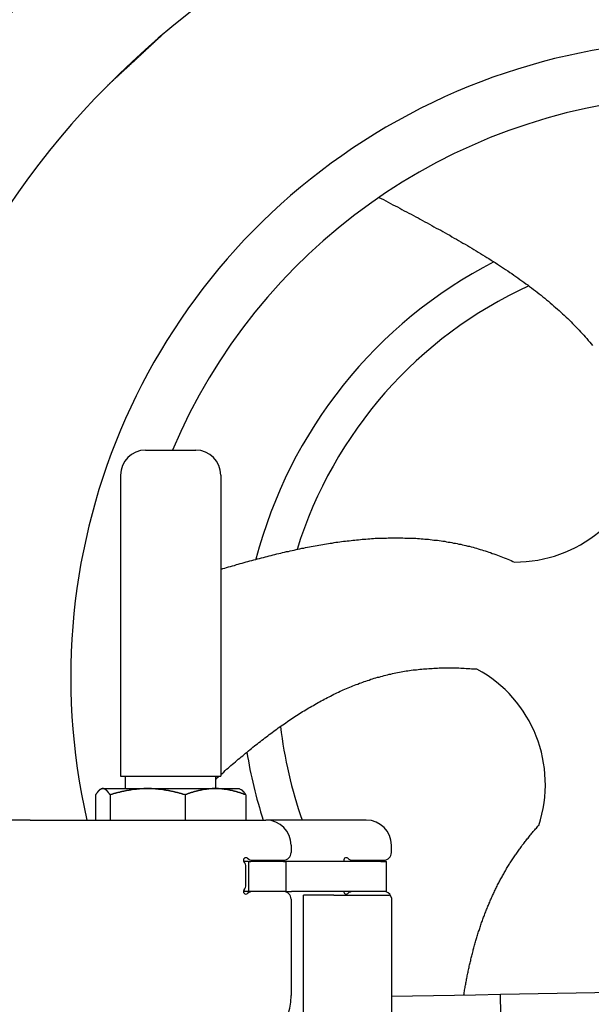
# Model space of a CAD drawing. Extents: x 562 to 7231, y 5767 to 12226.
# Tile 69 of 83: x 4459 to 4687, y 10179 to 10572. Entities that reach past the tile are written whole.
import ezdxf

# ---------------------------------------------------------------- set-up
doc = ezdxf.new("R2010")
doc.units = 0
doc.layers.get('0').update_dxf_attribs({"linetype": 'CONTINUOUS'})
doc.layers.add('CAR', color=10, linetype='CONTINUOUS')

msp = doc.modelspace()

# ---------------------------------------------------------------- linework, layer by layer
for p, q in [((4509.567, 10399.979), (4529.567, 10399.979)), ((4499.567, 10389.979), (4499.567, 10269.979)), ((4539.567, 10389.979), (4539.567, 10269.979)), ((4499.567, 10269.979), (4539.567, 10269.979)), ((4501.567, 10264.979), (4501.567, 10269.979)), ((4537.567, 10264.979), (4537.567, 10269.979)), ((4492.067, 10264.979), (4491.606, 10264.713)), ((4492.52, 10264.979), (4492.067, 10264.979)), ((4510.348, 10264.979), (4492.52, 10264.979)), ((4537.395, 10264.979), (4510.348, 10264.979)), ((4547.067, 10264.979), (4537.395, 10264.979)), ((4547.067, 10264.979), (4547.527, 10264.713)), ((4489.65, 10262.523), (4489.65, 10252.479)), ((4495.389, 10262.523), (4495.389, 10252.479)), ((4525.306, 10262.523), (4525.306, 10252.479)), ((4549.483, 10262.523), (4549.483, 10252.479)), ((4463.567, 10252.479), (4447.567, 10252.479)), ((4463.567, 10252.479), (4557.567, 10252.479)), ((4597.567, 10252.479), (4557.567, 10252.479)), ((4567.567, 10242.479), (4567.567, 10239.479)), ((4607.567, 10239.479), (4607.567, 10242.479)), ((4550.567, 10235.979), (4548.701, 10235.979)), ((4549.567, 10226.625), (4549.567, 10233.833)), ((4550.567, 10235.979), (4551.567, 10235.979)), ((4550.567, 10235.979), (4550.567, 10223.979)), ((4564.567, 10235.979), (4551.567, 10235.979)), ((4552.212, 10236.479), (4564.567, 10236.479)), ((4564.567, 10235.979), (4565.567, 10235.979)), ((4567.737, 10235.979), (4565.567, 10235.979)), ((4565.567, 10223.979), (4565.567, 10235.979)), ((4603.396, 10235.979), (4567.737, 10235.979)), ((4592.212, 10236.479), (4604.567, 10236.479)), ((4603.396, 10235.979), (4605.567, 10235.979)), ((4605.567, 10223.979), (4605.567, 10235.979)), ((4548.681, 10223.979), (4548.567, 10223.979)), ((4550.567, 10223.979), (4548.681, 10223.979)), ((4551.567, 10223.979), (4550.567, 10223.979)), ((4552.212, 10223.979), (4551.567, 10223.979)), ((4564.567, 10223.979), (4552.212, 10223.979)), ((4565.567, 10223.979), (4564.567, 10223.979)), ((4565.567, 10223.979), (4567.737, 10223.979)), ((4603.396, 10223.979), (4567.737, 10223.979)), ((4572.567, 10143.897), (4572.567, 10222.479)), ((4584.567, 10222.479), (4572.567, 10222.479)), ((4584.567, 10222.479), (4606.567, 10222.479)), ((4605.567, 10223.979), (4603.396, 10223.979)), ((4607.567, 10221.479), (4607.567, 10099.537)), ((4567.567, 10220.979), (4567.567, 10182.479)), ((4651.048, 10183.011), (6015.84, 10206.834)), ((4607.567, 10182.252), (4641.049, 10182.837)), ((4641.049, 10182.837), (4651.048, 10183.011)), ((4651.187, 10175.012), (4651.048, 10183.011))]:
    msp.add_line(p, q)
for points in [[(4492.52, 10265, 0), (4492.49, 10265, 0), (4492.46, 10265, 0), (4492.43, 10265, 0), (4492.4, 10265, 0), (4492.37, 10265, 0), (4492.35, 10265, 0), (4492.32, 10265, 0), (4492.29, 10265, 0), (4492.26, 10265, 0), (4492.23, 10265, 0), (4492.2, 10264.9, 0), (4492.17, 10264.9, 0), (4492.14, 10264.9, 0), (4492.11, 10264.9, 0), (4492.08, 10264.9, 0), (4492.06, 10264.9, 0), (4492.03, 10264.9, 0), (4492, 10264.9, 0), (4491.97, 10264.9, 0), (4491.94, 10264.9, 0), (4491.91, 10264.9, 0), (4491.88, 10264.8, 0), (4491.85, 10264.8, 0), (4491.82, 10264.8, 0), (4491.8, 10264.8, 0), (4491.77, 10264.8, 0), (4491.74, 10264.8, 0), (4491.71, 10264.8, 0), (4491.68, 10264.8, 0), (4491.65, 10264.7, 0), (4491.62, 10264.7, 0), (4491.59, 10264.7, 0), (4491.56, 10264.7, 0), (4491.53, 10264.7, 0), (4491.5, 10264.7, 0), (4491.48, 10264.6, 0), (4491.45, 10264.6, 0), (4491.42, 10264.6, 0), (4491.39, 10264.6, 0), (4491.36, 10264.6, 0), (4491.33, 10264.5, 0), (4491.3, 10264.5, 0), (4491.27, 10264.5, 0), (4491.24, 10264.5, 0), (4491.21, 10264.4, 0), (4491.18, 10264.4, 0), (4491.15, 10264.4, 0), (4491.12, 10264.4, 0), (4491.09, 10264.3, 0), (4491.06, 10264.3, 0), (4491.03, 10264.3, 0), (4491, 10264.3, 0), (4490.97, 10264.2, 0), (4490.94, 10264.2, 0), (4490.91, 10264.2, 0), (4490.88, 10264.1, 0), (4490.85, 10264.1, 0), (4490.82, 10264.1, 0), (4490.79, 10264, 0), (4490.76, 10264, 0), (4490.73, 10264, 0), (4490.7, 10264, 0), (4490.67, 10263.9, 0), (4490.64, 10263.9, 0), (4490.61, 10263.8, 0), (4490.58, 10263.8, 0), (4490.55, 10263.8, 0), (4490.52, 10263.7, 0), (4490.49, 10263.7, 0), (4490.46, 10263.7, 0), (4490.42, 10263.6, 0), (4490.39, 10263.6, 0), (4490.36, 10263.5, 0), (4490.33, 10263.5, 0), (4490.3, 10263.5, 0), (4490.27, 10263.4, 0), (4490.24, 10263.4, 0), (4490.2, 10263.3, 0), (4490.17, 10263.3, 0), (4490.14, 10263.3, 0), (4490.11, 10263.2, 0), (4490.08, 10263.2, 0), (4490.04, 10263.1, 0), (4490.01, 10263.1, 0), (4489.98, 10263, 0), (4489.95, 10263, 0), (4489.91, 10262.9, 0), (4489.88, 10262.9, 0), (4489.85, 10262.8, 0), (4489.82, 10262.8, 0), (4489.78, 10262.7, 0), (4489.75, 10262.7, 0), (4489.72, 10262.6, 0), (4489.68, 10262.6, 0), (4489.65, 10262.5, 0)], [(4495.39, 10262.5, 0), (4495.36, 10262.6, 0), (4495.32, 10262.6, 0), (4495.29, 10262.7, 0), (4495.26, 10262.7, 0), (4495.22, 10262.8, 0), (4495.19, 10262.8, 0), (4495.16, 10262.9, 0), (4495.12, 10262.9, 0), (4495.09, 10263, 0), (4495.06, 10263, 0), (4495.03, 10263.1, 0), (4494.99, 10263.1, 0), (4494.96, 10263.2, 0), (4494.93, 10263.2, 0), (4494.9, 10263.3, 0), (4494.87, 10263.3, 0), (4494.83, 10263.3, 0), (4494.8, 10263.4, 0), (4494.77, 10263.4, 0), (4494.74, 10263.5, 0), (4494.71, 10263.5, 0), (4494.68, 10263.5, 0), (4494.65, 10263.6, 0), (4494.61, 10263.6, 0), (4494.58, 10263.7, 0), (4494.55, 10263.7, 0), (4494.52, 10263.7, 0), (4494.49, 10263.8, 0), (4494.46, 10263.8, 0), (4494.43, 10263.8, 0), (4494.4, 10263.9, 0), (4494.37, 10263.9, 0), (4494.34, 10264, 0), (4494.31, 10264, 0), (4494.28, 10264, 0), (4494.25, 10264, 0), (4494.22, 10264.1, 0), (4494.19, 10264.1, 0), (4494.16, 10264.1, 0), (4494.13, 10264.2, 0), (4494.1, 10264.2, 0), (4494.07, 10264.2, 0), (4494.04, 10264.3, 0), (4494.01, 10264.3, 0), (4493.98, 10264.3, 0), (4493.95, 10264.3, 0), (4493.92, 10264.4, 0), (4493.89, 10264.4, 0), (4493.86, 10264.4, 0), (4493.83, 10264.4, 0), (4493.8, 10264.5, 0), (4493.77, 10264.5, 0), (4493.74, 10264.5, 0), (4493.71, 10264.5, 0), (4493.68, 10264.6, 0), (4493.65, 10264.6, 0), (4493.62, 10264.6, 0), (4493.59, 10264.6, 0), (4493.56, 10264.6, 0), (4493.53, 10264.7, 0), (4493.51, 10264.7, 0), (4493.48, 10264.7, 0), (4493.45, 10264.7, 0), (4493.42, 10264.7, 0), (4493.39, 10264.7, 0), (4493.36, 10264.8, 0), (4493.33, 10264.8, 0), (4493.3, 10264.8, 0), (4493.27, 10264.8, 0), (4493.24, 10264.8, 0), (4493.21, 10264.8, 0), (4493.19, 10264.8, 0), (4493.16, 10264.8, 0), (4493.13, 10264.9, 0), (4493.1, 10264.9, 0), (4493.07, 10264.9, 0), (4493.04, 10264.9, 0), (4493.01, 10264.9, 0), (4492.98, 10264.9, 0), (4492.95, 10264.9, 0), (4492.93, 10264.9, 0), (4492.9, 10264.9, 0), (4492.87, 10264.9, 0), (4492.84, 10264.9, 0), (4492.81, 10265, 0), (4492.78, 10265, 0), (4492.75, 10265, 0), (4492.72, 10265, 0), (4492.69, 10265, 0), (4492.66, 10265, 0), (4492.64, 10265, 0), (4492.61, 10265, 0), (4492.58, 10265, 0), (4492.55, 10265, 0), (4492.52, 10265, 0)], [(4510.35, 10265, 0), (4510.2, 10265, 0), (4510.04, 10265, 0), (4509.89, 10265, 0), (4509.74, 10265, 0), (4509.59, 10265, 0), (4509.44, 10265, 0), (4509.29, 10265, 0), (4509.14, 10265, 0), (4508.99, 10265, 0), (4508.84, 10265, 0), (4508.68, 10264.9, 0), (4508.53, 10264.9, 0), (4508.38, 10264.9, 0), (4508.23, 10264.9, 0), (4508.08, 10264.9, 0), (4507.93, 10264.9, 0), (4507.78, 10264.9, 0), (4507.63, 10264.9, 0), (4507.48, 10264.9, 0), (4507.33, 10264.9, 0), (4507.18, 10264.9, 0), (4507.03, 10264.8, 0), (4506.87, 10264.8, 0), (4506.72, 10264.8, 0), (4506.57, 10264.8, 0), (4506.42, 10264.8, 0), (4506.27, 10264.8, 0), (4506.12, 10264.8, 0), (4505.97, 10264.8, 0), (4505.82, 10264.7, 0), (4505.66, 10264.7, 0), (4505.51, 10264.7, 0), (4505.36, 10264.7, 0), (4505.21, 10264.7, 0), (4505.06, 10264.7, 0), (4504.91, 10264.6, 0), (4504.75, 10264.6, 0), (4504.6, 10264.6, 0), (4504.45, 10264.6, 0), (4504.29, 10264.6, 0), (4504.14, 10264.5, 0), (4503.99, 10264.5, 0), (4503.84, 10264.5, 0), (4503.68, 10264.5, 0), (4503.53, 10264.4, 0), (4503.37, 10264.4, 0), (4503.22, 10264.4, 0), (4503.06, 10264.4, 0), (4502.91, 10264.3, 0), (4502.75, 10264.3, 0), (4502.6, 10264.3, 0), (4502.44, 10264.3, 0), (4502.29, 10264.2, 0), (4502.13, 10264.2, 0), (4501.98, 10264.2, 0), (4501.82, 10264.1, 0), (4501.66, 10264.1, 0), (4501.5, 10264.1, 0), (4501.35, 10264, 0), (4501.19, 10264, 0), (4501.03, 10264, 0), (4500.87, 10264, 0), (4500.71, 10263.9, 0), (4500.55, 10263.9, 0), (4500.39, 10263.8, 0), (4500.23, 10263.8, 0), (4500.07, 10263.8, 0), (4499.91, 10263.7, 0), (4499.75, 10263.7, 0), (4499.59, 10263.7, 0), (4499.43, 10263.6, 0), (4499.27, 10263.6, 0), (4499.1, 10263.5, 0), (4498.94, 10263.5, 0), (4498.78, 10263.5, 0), (4498.61, 10263.4, 0), (4498.45, 10263.4, 0), (4498.28, 10263.3, 0), (4498.12, 10263.3, 0), (4497.95, 10263.3, 0), (4497.78, 10263.2, 0), (4497.62, 10263.2, 0), (4497.45, 10263.1, 0), (4497.28, 10263.1, 0), (4497.11, 10263, 0), (4496.94, 10263, 0), (4496.77, 10262.9, 0), (4496.6, 10262.9, 0), (4496.43, 10262.8, 0), (4496.26, 10262.8, 0), (4496.08, 10262.7, 0), (4495.91, 10262.7, 0), (4495.74, 10262.6, 0), (4495.56, 10262.6, 0), (4495.39, 10262.5, 0)], [(4525.31, 10262.5, 0), (4525.13, 10262.6, 0), (4524.96, 10262.6, 0), (4524.78, 10262.7, 0), (4524.61, 10262.7, 0), (4524.44, 10262.8, 0), (4524.27, 10262.8, 0), (4524.1, 10262.9, 0), (4523.92, 10262.9, 0), (4523.75, 10263, 0), (4523.59, 10263, 0), (4523.42, 10263.1, 0), (4523.25, 10263.1, 0), (4523.08, 10263.2, 0), (4522.91, 10263.2, 0), (4522.75, 10263.3, 0), (4522.58, 10263.3, 0), (4522.41, 10263.3, 0), (4522.25, 10263.4, 0), (4522.08, 10263.4, 0), (4521.92, 10263.5, 0), (4521.76, 10263.5, 0), (4521.59, 10263.5, 0), (4521.43, 10263.6, 0), (4521.27, 10263.6, 0), (4521.11, 10263.7, 0), (4520.94, 10263.7, 0), (4520.78, 10263.7, 0), (4520.62, 10263.8, 0), (4520.46, 10263.8, 0), (4520.3, 10263.8, 0), (4520.14, 10263.9, 0), (4519.98, 10263.9, 0), (4519.82, 10264, 0), (4519.66, 10264, 0), (4519.51, 10264, 0), (4519.35, 10264, 0), (4519.19, 10264.1, 0), (4519.03, 10264.1, 0), (4518.88, 10264.1, 0), (4518.72, 10264.2, 0), (4518.56, 10264.2, 0), (4518.41, 10264.2, 0), (4518.25, 10264.3, 0), (4518.1, 10264.3, 0), (4517.94, 10264.3, 0), (4517.79, 10264.3, 0), (4517.63, 10264.4, 0), (4517.48, 10264.4, 0), (4517.32, 10264.4, 0), (4517.17, 10264.4, 0), (4517.01, 10264.5, 0), (4516.86, 10264.5, 0), (4516.71, 10264.5, 0), (4516.55, 10264.5, 0), (4516.4, 10264.6, 0), (4516.25, 10264.6, 0), (4516.1, 10264.6, 0), (4515.94, 10264.6, 0), (4515.79, 10264.6, 0), (4515.64, 10264.7, 0), (4515.49, 10264.7, 0), (4515.33, 10264.7, 0), (4515.18, 10264.7, 0), (4515.03, 10264.7, 0), (4514.88, 10264.7, 0), (4514.73, 10264.8, 0), (4514.58, 10264.8, 0), (4514.42, 10264.8, 0), (4514.27, 10264.8, 0), (4514.12, 10264.8, 0), (4513.97, 10264.8, 0), (4513.82, 10264.8, 0), (4513.67, 10264.8, 0), (4513.52, 10264.9, 0), (4513.37, 10264.9, 0), (4513.22, 10264.9, 0), (4513.07, 10264.9, 0), (4512.92, 10264.9, 0), (4512.76, 10264.9, 0), (4512.61, 10264.9, 0), (4512.46, 10264.9, 0), (4512.31, 10264.9, 0), (4512.16, 10264.9, 0), (4512.01, 10264.9, 0), (4511.86, 10265, 0), (4511.71, 10265, 0), (4511.56, 10265, 0), (4511.41, 10265, 0), (4511.26, 10265, 0), (4511.1, 10265, 0), (4510.95, 10265, 0), (4510.8, 10265, 0), (4510.65, 10265, 0), (4510.5, 10265, 0), (4510.35, 10265, 0)], [(4537.39, 10265, 0), (4537.27, 10265, 0), (4537.15, 10265, 0), (4537.03, 10265, 0), (4536.91, 10265, 0), (4536.78, 10265, 0), (4536.66, 10265, 0), (4536.54, 10265, 0), (4536.42, 10265, 0), (4536.29, 10265, 0), (4536.17, 10265, 0), (4536.05, 10264.9, 0), (4535.93, 10264.9, 0), (4535.81, 10264.9, 0), (4535.69, 10264.9, 0), (4535.56, 10264.9, 0), (4535.44, 10264.9, 0), (4535.32, 10264.9, 0), (4535.2, 10264.9, 0), (4535.08, 10264.9, 0), (4534.95, 10264.9, 0), (4534.83, 10264.9, 0), (4534.71, 10264.8, 0), (4534.59, 10264.8, 0), (4534.47, 10264.8, 0), (4534.34, 10264.8, 0), (4534.22, 10264.8, 0), (4534.1, 10264.8, 0), (4533.98, 10264.8, 0), (4533.86, 10264.8, 0), (4533.73, 10264.7, 0), (4533.61, 10264.7, 0), (4533.49, 10264.7, 0), (4533.37, 10264.7, 0), (4533.24, 10264.7, 0), (4533.12, 10264.7, 0), (4533, 10264.6, 0), (4532.87, 10264.6, 0), (4532.75, 10264.6, 0), (4532.63, 10264.6, 0), (4532.5, 10264.6, 0), (4532.38, 10264.5, 0), (4532.26, 10264.5, 0), (4532.13, 10264.5, 0), (4532.01, 10264.5, 0), (4531.88, 10264.4, 0), (4531.76, 10264.4, 0), (4531.63, 10264.4, 0), (4531.51, 10264.4, 0), (4531.38, 10264.3, 0), (4531.26, 10264.3, 0), (4531.13, 10264.3, 0), (4531.01, 10264.3, 0), (4530.88, 10264.2, 0), (4530.76, 10264.2, 0), (4530.63, 10264.2, 0), (4530.5, 10264.1, 0), (4530.38, 10264.1, 0), (4530.25, 10264.1, 0), (4530.12, 10264, 0), (4529.99, 10264, 0), (4529.87, 10264, 0), (4529.74, 10264, 0), (4529.61, 10263.9, 0), (4529.48, 10263.9, 0), (4529.35, 10263.8, 0), (4529.22, 10263.8, 0), (4529.09, 10263.8, 0), (4528.96, 10263.7, 0), (4528.83, 10263.7, 0), (4528.7, 10263.7, 0), (4528.57, 10263.6, 0), (4528.44, 10263.6, 0), (4528.31, 10263.5, 0), (4528.18, 10263.5, 0), (4528.04, 10263.5, 0), (4527.91, 10263.4, 0), (4527.78, 10263.4, 0), (4527.64, 10263.3, 0), (4527.51, 10263.3, 0), (4527.37, 10263.3, 0), (4527.24, 10263.2, 0), (4527.1, 10263.2, 0), (4526.97, 10263.1, 0), (4526.83, 10263.1, 0), (4526.7, 10263, 0), (4526.56, 10263, 0), (4526.42, 10262.9, 0), (4526.28, 10262.9, 0), (4526.15, 10262.8, 0), (4526.01, 10262.8, 0), (4525.87, 10262.7, 0), (4525.73, 10262.7, 0), (4525.59, 10262.6, 0), (4525.45, 10262.6, 0), (4525.31, 10262.5, 0)], [(4549.48, 10262.5, 0), (4549.34, 10262.6, 0), (4549.2, 10262.6, 0), (4549.06, 10262.7, 0), (4548.92, 10262.7, 0), (4548.78, 10262.8, 0), (4548.64, 10262.8, 0), (4548.5, 10262.9, 0), (4548.37, 10262.9, 0), (4548.23, 10263, 0), (4548.09, 10263, 0), (4547.96, 10263.1, 0), (4547.82, 10263.1, 0), (4547.68, 10263.2, 0), (4547.55, 10263.2, 0), (4547.41, 10263.3, 0), (4547.28, 10263.3, 0), (4547.15, 10263.3, 0), (4547.01, 10263.4, 0), (4546.88, 10263.4, 0), (4546.75, 10263.5, 0), (4546.61, 10263.5, 0), (4546.48, 10263.5, 0), (4546.35, 10263.6, 0), (4546.22, 10263.6, 0), (4546.09, 10263.7, 0), (4545.96, 10263.7, 0), (4545.83, 10263.7, 0), (4545.7, 10263.8, 0), (4545.57, 10263.8, 0), (4545.44, 10263.8, 0), (4545.31, 10263.9, 0), (4545.18, 10263.9, 0), (4545.05, 10264, 0), (4544.92, 10264, 0), (4544.8, 10264, 0), (4544.67, 10264, 0), (4544.54, 10264.1, 0), (4544.41, 10264.1, 0), (4544.29, 10264.1, 0), (4544.16, 10264.2, 0), (4544.03, 10264.2, 0), (4543.91, 10264.2, 0), (4543.78, 10264.3, 0), (4543.66, 10264.3, 0), (4543.53, 10264.3, 0), (4543.41, 10264.3, 0), (4543.28, 10264.4, 0), (4543.16, 10264.4, 0), (4543.03, 10264.4, 0), (4542.91, 10264.4, 0), (4542.78, 10264.5, 0), (4542.66, 10264.5, 0), (4542.53, 10264.5, 0), (4542.41, 10264.5, 0), (4542.29, 10264.6, 0), (4542.16, 10264.6, 0), (4542.04, 10264.6, 0), (4541.92, 10264.6, 0), (4541.79, 10264.6, 0), (4541.67, 10264.7, 0), (4541.55, 10264.7, 0), (4541.42, 10264.7, 0), (4541.3, 10264.7, 0), (4541.18, 10264.7, 0), (4541.06, 10264.7, 0), (4540.93, 10264.8, 0), (4540.81, 10264.8, 0), (4540.69, 10264.8, 0), (4540.57, 10264.8, 0), (4540.45, 10264.8, 0), (4540.32, 10264.8, 0), (4540.2, 10264.8, 0), (4540.08, 10264.8, 0), (4539.96, 10264.9, 0), (4539.84, 10264.9, 0), (4539.71, 10264.9, 0), (4539.59, 10264.9, 0), (4539.47, 10264.9, 0), (4539.35, 10264.9, 0), (4539.23, 10264.9, 0), (4539.1, 10264.9, 0), (4538.98, 10264.9, 0), (4538.86, 10264.9, 0), (4538.74, 10264.9, 0), (4538.62, 10265, 0), (4538.49, 10265, 0), (4538.37, 10265, 0), (4538.25, 10265, 0), (4538.13, 10265, 0), (4538.01, 10265, 0), (4537.88, 10265, 0), (4537.76, 10265, 0), (4537.64, 10265, 0), (4537.52, 10265, 0), (4537.39, 10265, 0)], [(4547.53, 10264.7, 0), (4547.55, 10264.7, 0), (4547.57, 10264.7, 0), (4547.59, 10264.7, 0), (4547.61, 10264.7, 0), (4547.62, 10264.7, 0), (4547.64, 10264.6, 0), (4547.66, 10264.6, 0), (4547.68, 10264.6, 0), (4547.7, 10264.6, 0), (4547.72, 10264.6, 0), (4547.74, 10264.6, 0), (4547.76, 10264.6, 0), (4547.78, 10264.5, 0), (4547.8, 10264.5, 0), (4547.82, 10264.5, 0), (4547.84, 10264.5, 0), (4547.86, 10264.5, 0), (4547.88, 10264.5, 0), (4547.9, 10264.5, 0), (4547.92, 10264.4, 0), (4547.94, 10264.4, 0), (4547.96, 10264.4, 0), (4547.98, 10264.4, 0), (4548, 10264.4, 0), (4548.02, 10264.4, 0), (4548.04, 10264.3, 0), (4548.06, 10264.3, 0), (4548.08, 10264.3, 0), (4548.1, 10264.3, 0), (4548.12, 10264.3, 0), (4548.14, 10264.3, 0), (4548.16, 10264.2, 0), (4548.18, 10264.2, 0), (4548.2, 10264.2, 0), (4548.22, 10264.2, 0), (4548.24, 10264.2, 0), (4548.26, 10264.1, 0), (4548.28, 10264.1, 0), (4548.3, 10264.1, 0), (4548.32, 10264.1, 0), (4548.34, 10264.1, 0), (4548.36, 10264, 0), (4548.38, 10264, 0), (4548.4, 10264, 0), (4548.42, 10264, 0), (4548.44, 10263.9, 0), (4548.46, 10263.9, 0), (4548.48, 10263.9, 0), (4548.5, 10263.9, 0), (4548.52, 10263.9, 0), (4548.54, 10263.8, 0), (4548.56, 10263.8, 0), (4548.58, 10263.8, 0), (4548.6, 10263.8, 0), (4548.62, 10263.7, 0), (4548.64, 10263.7, 0), (4548.67, 10263.7, 0), (4548.69, 10263.7, 0), (4548.71, 10263.6, 0), (4548.73, 10263.6, 0), (4548.75, 10263.6, 0), (4548.77, 10263.6, 0), (4548.79, 10263.5, 0), (4548.81, 10263.5, 0), (4548.83, 10263.5, 0), (4548.85, 10263.4, 0), (4548.87, 10263.4, 0), (4548.9, 10263.4, 0), (4548.92, 10263.4, 0), (4548.94, 10263.3, 0), (4548.96, 10263.3, 0), (4548.98, 10263.3, 0), (4549, 10263.2, 0), (4549.02, 10263.2, 0), (4549.04, 10263.2, 0), (4549.07, 10263.2, 0), (4549.09, 10263.1, 0), (4549.11, 10263.1, 0), (4549.13, 10263.1, 0), (4549.15, 10263, 0), (4549.17, 10263, 0), (4549.2, 10263, 0), (4549.22, 10262.9, 0), (4549.24, 10262.9, 0), (4549.26, 10262.9, 0), (4549.28, 10262.8, 0), (4549.31, 10262.8, 0), (4549.33, 10262.8, 0), (4549.35, 10262.7, 0), (4549.37, 10262.7, 0), (4549.39, 10262.7, 0), (4549.42, 10262.6, 0), (4549.44, 10262.6, 0), (4549.46, 10262.6, 0), (4549.48, 10262.5, 0)]]:
    msp.add_polyline3d(points)
for centre, radius, start, end in [((4509.567, 10389.979), 10, 90, 180), ((4529.567, 10389.979), 10, 0, 90), ((4557.567, 10242.479), 10, 0, 90), ((4597.567, 10242.479), 10, 0, 90), ((4549.567, 10236.479), 1, 48.59038, 221.40962), ((4552.212, 10239.479), 3, 228.59038, 270), ((4564.567, 10239.479), 3, 270, 0), ((4589.567, 10236.479), 1, 48.59038, 210), ((4592.212, 10239.479), 3, 228.59038, 270), ((4604.567, 10239.479), 3, 270, 0), ((4546.567, 10233.833), 3, 0, 41.40962), ((4546.567, 10226.625), 3, 318.59038, 0), ((4549.567, 10223.979), 1, 138.59038, 311.40962), ((4552.212, 10220.979), 3, 90, 131.40962), ((4564.567, 10220.979), 3, 0, 90), ((4589.567, 10223.979), 1, 180, 311.40962), ((4592.212, 10220.979), 3, 90, 131.40962), ((4604.567, 10220.979), 3, 22.00087, 90), ((4606.567, 10221.479), 1, 0, 90), ((4542.567, 10182.479), 25, 270, 0)]:
    msp.add_arc(centre, radius, start, end)
at = {"layer": 'CAR'}
for points in [[(4494.52, 10545.4, 0), (4494.69, 10545.6, 0), (4494.86, 10545.7, 0), (4495.03, 10545.9, 0), (4495.2, 10546, 0), (4495.37, 10546.2, 0), (4495.53, 10546.4, 0), (4495.7, 10546.5, 0), (4495.87, 10546.7, 0), (4496.04, 10546.8, 0), (4496.21, 10547, 0), (4496.38, 10547.1, 0), (4496.55, 10547.3, 0), (4496.72, 10547.4, 0), (4496.89, 10547.6, 0), (4497.05, 10547.8, 0), (4497.22, 10547.9, 0), (4497.39, 10548.1, 0), (4497.56, 10548.2, 0), (4497.73, 10548.4, 0), (4497.9, 10548.5, 0), (4498.07, 10548.7, 0), (4498.24, 10548.8, 0), (4498.41, 10549, 0), (4498.57, 10549.2, 0), (4498.74, 10549.3, 0), (4498.91, 10549.5, 0), (4499.08, 10549.6, 0), (4499.25, 10549.8, 0), (4499.42, 10549.9, 0), (4499.59, 10550.1, 0), (4499.76, 10550.3, 0), (4499.93, 10550.4, 0), (4500.09, 10550.6, 0), (4500.26, 10550.7, 0), (4500.43, 10550.9, 0), (4500.6, 10551, 0), (4500.77, 10551.2, 0), (4500.94, 10551.3, 0), (4501.11, 10551.5, 0), (4501.28, 10551.7, 0), (4501.44, 10551.8, 0), (4501.61, 10552, 0), (4501.78, 10552.1, 0), (4501.95, 10552.3, 0), (4502.12, 10552.4, 0), (4502.29, 10552.6, 0), (4502.46, 10552.7, 0), (4502.63, 10552.9, 0), (4502.79, 10553.1, 0), (4502.96, 10553.2, 0), (4503.13, 10553.4, 0), (4503.3, 10553.5, 0), (4503.47, 10553.7, 0), (4503.64, 10553.8, 0), (4503.81, 10554, 0), (4503.98, 10554.2, 0), (4504.14, 10554.3, 0), (4504.31, 10554.5, 0), (4504.48, 10554.6, 0), (4504.65, 10554.8, 0), (4504.82, 10554.9, 0), (4504.99, 10555.1, 0), (4505.16, 10555.2, 0), (4505.32, 10555.4, 0), (4505.49, 10555.6, 0), (4505.66, 10555.7, 0), (4505.83, 10555.9, 0), (4506, 10556, 0), (4506.17, 10556.2, 0), (4506.34, 10556.3, 0), (4506.5, 10556.5, 0), (4506.67, 10556.7, 0), (4506.84, 10556.8, 0), (4507.01, 10557, 0), (4507.18, 10557.1, 0), (4507.35, 10557.3, 0), (4507.51, 10557.4, 0), (4507.68, 10557.6, 0), (4507.85, 10557.7, 0), (4508.02, 10557.9, 0), (4508.19, 10558.1, 0), (4508.36, 10558.2, 0), (4508.53, 10558.4, 0), (4508.69, 10558.5, 0), (4508.86, 10558.7, 0), (4509.03, 10558.8, 0), (4509.2, 10559, 0), (4509.37, 10559.2, 0), (4509.54, 10559.3, 0), (4509.7, 10559.5, 0), (4509.87, 10559.6, 0), (4510.04, 10559.8, 0), (4510.21, 10559.9, 0), (4510.38, 10560.1, 0), (4510.54, 10560.2, 0), (4510.71, 10560.4, 0), (4510.88, 10560.6, 0), (4511.05, 10560.7, 0), (4511.22, 10560.9, 0), (4511.39, 10561, 0), (4511.55, 10561.2, 0), (4511.72, 10561.3, 0), (4511.89, 10561.5, 0), (4512.06, 10561.7, 0), (4512.23, 10561.8, 0), (4512.39, 10562, 0), (4512.56, 10562.1, 0), (4512.73, 10562.3, 0), (4512.9, 10562.4, 0), (4513.07, 10562.6, 0), (4513.23, 10562.7, 0), (4513.4, 10562.9, 0), (4513.57, 10563.1, 0), (4513.74, 10563.2, 0), (4513.91, 10563.4, 0), (4514.07, 10563.5, 0), (4514.24, 10563.7, 0), (4514.41, 10563.8, 0), (4514.58, 10564, 0), (4514.74, 10564.2, 0), (4514.91, 10564.3, 0), (4515.08, 10564.5, 0), (4515.25, 10564.6, 0), (4515.42, 10564.8, 0), (4515.58, 10564.9, 0), (4515.75, 10565.1, 0), (4515.92, 10565.3, 0)], [(4602.59, 10500.7, 0), (4603.51, 10500.3, 0), (4604.43, 10499.8, 0), (4605.35, 10499.3, 0), (4606.27, 10498.8, 0), (4607.19, 10498.3, 0), (4608.11, 10497.8, 0), (4609.03, 10497.4, 0), (4609.95, 10496.9, 0), (4610.87, 10496.4, 0), (4611.78, 10495.9, 0), (4612.7, 10495.4, 0), (4613.62, 10494.9, 0), (4614.53, 10494.4, 0), (4615.45, 10494, 0), (4616.36, 10493.5, 0), (4617.27, 10493, 0), (4618.18, 10492.5, 0), (4619.1, 10492, 0), (4620, 10491.5, 0), (4620.91, 10491, 0), (4621.82, 10490.5, 0), (4622.73, 10490, 0), (4623.63, 10489.5, 0), (4624.53, 10489, 0), (4625.43, 10488.5, 0), (4626.33, 10488.1, 0), (4627.23, 10487.6, 0), (4628.13, 10487.1, 0), (4629.02, 10486.6, 0), (4629.92, 10486.1, 0), (4630.81, 10485.6, 0), (4631.7, 10485, 0), (4632.59, 10484.5, 0), (4633.47, 10484, 0), (4634.35, 10483.5, 0), (4635.23, 10483, 0), (4636.11, 10482.5, 0), (4636.99, 10482, 0), (4637.86, 10481.5, 0), (4638.74, 10481, 0), (4639.61, 10480.5, 0), (4640.47, 10479.9, 0), (4641.34, 10479.4, 0), (4642.2, 10478.9, 0), (4643.06, 10478.4, 0), (4643.91, 10477.8, 0), (4644.76, 10477.3, 0), (4645.61, 10476.8, 0), (4646.46, 10476.3, 0), (4647.31, 10475.7, 0), (4648.15, 10475.2, 0), (4648.98, 10474.7, 0), (4649.82, 10474.1, 0), (4650.65, 10473.6, 0), (4651.48, 10473, 0), (4652.3, 10472.5, 0), (4653.12, 10471.9, 0), (4653.94, 10471.4, 0), (4654.76, 10470.8, 0), (4655.57, 10470.3, 0), (4656.37, 10469.7, 0), (4657.18, 10469.2, 0), (4657.97, 10468.6, 0), (4658.77, 10468, 0), (4659.56, 10467.5, 0), (4660.35, 10466.9, 0), (4661.13, 10466.3, 0), (4661.91, 10465.8, 0), (4662.68, 10465.2, 0), (4663.45, 10464.6, 0), (4664.22, 10464, 0), (4664.98, 10463.4, 0), (4665.74, 10462.9, 0), (4666.49, 10462.3, 0), (4667.24, 10461.7, 0), (4667.98, 10461.1, 0), (4668.72, 10460.5, 0), (4669.45, 10459.9, 0), (4670.18, 10459.3, 0), (4670.91, 10458.7, 0), (4671.63, 10458, 0), (4672.34, 10457.4, 0), (4673.05, 10456.8, 0), (4673.75, 10456.2, 0), (4674.45, 10455.6, 0), (4675.14, 10454.9, 0), (4675.83, 10454.3, 0), (4676.51, 10453.7, 0), (4677.19, 10453, 0), (4677.86, 10452.4, 0), (4678.53, 10451.7, 0), (4679.19, 10451.1, 0), (4679.84, 10450.4, 0), (4680.49, 10449.8, 0), (4681.14, 10449.1, 0), (4681.77, 10448.5, 0), (4682.4, 10447.8, 0), (4683.03, 10447.1, 0), (4683.65, 10446.4, 0), (4684.26, 10445.8, 0), (4684.87, 10445.1, 0), (4685.47, 10444.4, 0), (4686.06, 10443.7, 0), (4686.65, 10443, 0), (4687.23, 10442.3, 0), (4687.81, 10441.6, 0)], [(4539.57, 10352.4, 0), (4540.34, 10352.7, 0), (4541.12, 10352.9, 0), (4541.89, 10353.1, 0), (4542.66, 10353.4, 0), (4543.44, 10353.6, 0), (4544.21, 10353.8, 0), (4544.98, 10354, 0), (4545.76, 10354.3, 0), (4546.53, 10354.5, 0), (4547.3, 10354.7, 0), (4548.07, 10354.9, 0), (4548.84, 10355.1, 0), (4549.62, 10355.4, 0), (4550.39, 10355.6, 0), (4551.16, 10355.8, 0), (4551.93, 10356, 0), (4552.7, 10356.2, 0), (4553.47, 10356.4, 0), (4554.24, 10356.6, 0), (4555.01, 10356.8, 0), (4555.78, 10357, 0), (4556.55, 10357.2, 0), (4557.31, 10357.4, 0), (4558.08, 10357.6, 0), (4558.85, 10357.8, 0), (4559.62, 10358, 0), (4560.38, 10358.2, 0), (4561.15, 10358.4, 0), (4561.92, 10358.6, 0), (4562.68, 10358.7, 0), (4563.45, 10358.9, 0), (4564.21, 10359.1, 0), (4564.98, 10359.3, 0), (4565.74, 10359.5, 0), (4566.51, 10359.6, 0), (4567.27, 10359.8, 0), (4568.03, 10360, 0), (4568.8, 10360.1, 0), (4569.56, 10360.3, 0), (4570.32, 10360.5, 0), (4571.08, 10360.6, 0), (4571.84, 10360.8, 0), (4572.61, 10360.9, 0), (4573.37, 10361.1, 0), (4574.13, 10361.2, 0), (4574.89, 10361.4, 0), (4575.64, 10361.5, 0), (4576.4, 10361.7, 0), (4577.16, 10361.8, 0), (4577.92, 10361.9, 0), (4578.68, 10362.1, 0), (4579.43, 10362.2, 0), (4580.19, 10362.3, 0), (4580.94, 10362.5, 0), (4581.7, 10362.6, 0), (4582.45, 10362.7, 0), (4583.21, 10362.8, 0), (4583.96, 10362.9, 0), (4584.72, 10363.1, 0), (4585.47, 10363.2, 0), (4586.22, 10363.3, 0), (4586.97, 10363.4, 0), (4587.72, 10363.5, 0), (4588.47, 10363.6, 0), (4589.22, 10363.7, 0), (4589.97, 10363.8, 0), (4590.72, 10363.8, 0), (4591.47, 10363.9, 0), (4592.22, 10364, 0), (4592.97, 10364.1, 0), (4593.71, 10364.2, 0), (4594.46, 10364.2, 0), (4595.21, 10364.3, 0), (4595.95, 10364.4, 0), (4596.7, 10364.4, 0), (4597.44, 10364.5, 0), (4598.18, 10364.6, 0), (4598.93, 10364.6, 0), (4599.67, 10364.7, 0), (4600.41, 10364.7, 0), (4601.15, 10364.8, 0), (4601.89, 10364.8, 0), (4602.63, 10364.8, 0), (4603.37, 10364.9, 0), (4604.11, 10364.9, 0), (4604.85, 10364.9, 0), (4605.58, 10364.9, 0), (4606.32, 10365, 0), (4607.06, 10365, 0), (4607.79, 10365, 0), (4608.53, 10365, 0), (4609.26, 10365, 0), (4609.99, 10365, 0), (4610.73, 10365, 0), (4611.46, 10365, 0), (4612.19, 10365, 0), (4612.92, 10364.9, 0), (4613.65, 10364.9, 0), (4614.38, 10364.9, 0), (4615.11, 10364.9, 0), (4615.83, 10364.8, 0), (4616.56, 10364.8, 0), (4617.29, 10364.8, 0), (4618.01, 10364.7, 0), (4618.74, 10364.7, 0), (4619.46, 10364.6, 0), (4620.19, 10364.6, 0), (4620.91, 10364.5, 0), (4621.63, 10364.4, 0), (4622.35, 10364.4, 0), (4623.07, 10364.3, 0), (4623.79, 10364.2, 0), (4624.51, 10364.1, 0), (4625.23, 10364.1, 0), (4625.95, 10364, 0), (4626.66, 10363.9, 0), (4627.38, 10363.8, 0), (4628.09, 10363.7, 0), (4628.81, 10363.6, 0), (4629.52, 10363.4, 0), (4630.23, 10363.3, 0), (4630.94, 10363.2, 0), (4631.65, 10363.1, 0), (4632.36, 10362.9, 0), (4633.07, 10362.8, 0), (4633.78, 10362.7, 0), (4634.49, 10362.5, 0), (4635.2, 10362.4, 0), (4635.9, 10362.2, 0), (4636.61, 10362.1, 0), (4637.31, 10361.9, 0), (4638.02, 10361.7, 0), (4638.72, 10361.6, 0), (4639.42, 10361.4, 0), (4640.12, 10361.2, 0), (4640.82, 10361, 0), (4641.52, 10360.8, 0), (4642.22, 10360.6, 0), (4642.91, 10360.4, 0), (4643.61, 10360.2, 0), (4644.31, 10360, 0), (4645, 10359.8, 0), (4645.69, 10359.5, 0), (4646.39, 10359.3, 0), (4647.08, 10359.1, 0), (4647.77, 10358.8, 0), (4648.46, 10358.6, 0), (4649.15, 10358.3, 0), (4649.84, 10358.1, 0), (4650.53, 10357.8, 0), (4651.21, 10357.6, 0), (4651.9, 10357.3, 0), (4652.58, 10357, 0), (4653.27, 10356.8, 0), (4653.95, 10356.5, 0), (4654.64, 10356.2, 0), (4655.32, 10355.9, 0), (4656, 10355.6, 0), (4656.68, 10355.3, 0)], [(4539.57, 10270.6, 0), (4540.14, 10271.1, 0), (4540.72, 10271.6, 0), (4541.3, 10272.2, 0), (4541.88, 10272.7, 0), (4542.46, 10273.2, 0), (4543.04, 10273.7, 0), (4543.62, 10274.2, 0), (4544.2, 10274.7, 0), (4544.78, 10275.2, 0), (4545.36, 10275.7, 0), (4545.95, 10276.2, 0), (4546.53, 10276.7, 0), (4547.11, 10277.2, 0), (4547.7, 10277.7, 0), (4548.28, 10278.1, 0), (4548.87, 10278.6, 0), (4549.45, 10279.1, 0), (4550.04, 10279.6, 0), (4550.62, 10280.1, 0), (4551.21, 10280.6, 0), (4551.8, 10281, 0), (4552.39, 10281.5, 0), (4552.97, 10282, 0), (4553.56, 10282.4, 0), (4554.15, 10282.9, 0), (4554.74, 10283.4, 0), (4555.34, 10283.8, 0), (4555.93, 10284.3, 0), (4556.52, 10284.7, 0), (4557.11, 10285.2, 0), (4557.71, 10285.7, 0), (4558.3, 10286.1, 0), (4558.9, 10286.6, 0), (4559.49, 10287, 0), (4560.09, 10287.4, 0), (4560.69, 10287.9, 0), (4561.28, 10288.3, 0), (4561.88, 10288.7, 0), (4562.48, 10289.2, 0), (4563.08, 10289.6, 0), (4563.68, 10290, 0), (4564.28, 10290.5, 0), (4564.89, 10290.9, 0), (4565.49, 10291.3, 0), (4566.09, 10291.7, 0), (4566.7, 10292.1, 0), (4567.3, 10292.5, 0), (4567.91, 10292.9, 0), (4568.51, 10293.3, 0), (4569.12, 10293.7, 0), (4569.73, 10294.1, 0), (4570.34, 10294.5, 0), (4570.95, 10294.9, 0), (4571.56, 10295.3, 0), (4572.17, 10295.7, 0), (4572.79, 10296, 0), (4573.4, 10296.4, 0), (4574.01, 10296.8, 0), (4574.63, 10297.2, 0), (4575.24, 10297.5, 0), (4575.86, 10297.9, 0), (4576.48, 10298.2, 0), (4577.1, 10298.6, 0), (4577.72, 10299, 0), (4578.34, 10299.3, 0), (4578.96, 10299.6, 0), (4579.58, 10300, 0), (4580.21, 10300.3, 0), (4580.83, 10300.7, 0), (4581.46, 10301, 0), (4582.08, 10301.3, 0), (4582.71, 10301.6, 0), (4583.34, 10301.9, 0), (4583.97, 10302.3, 0), (4584.6, 10302.6, 0), (4585.23, 10302.9, 0), (4585.86, 10303.2, 0), (4586.5, 10303.5, 0), (4587.13, 10303.8, 0), (4587.77, 10304.1, 0), (4588.4, 10304.4, 0), (4589.04, 10304.6, 0), (4589.68, 10304.9, 0), (4590.32, 10305.2, 0), (4590.96, 10305.5, 0), (4591.6, 10305.7, 0), (4592.24, 10306, 0), (4592.89, 10306.2, 0), (4593.53, 10306.5, 0), (4594.18, 10306.7, 0), (4594.83, 10307, 0), (4595.48, 10307.2, 0), (4596.13, 10307.5, 0), (4596.78, 10307.7, 0), (4597.43, 10307.9, 0), (4598.08, 10308.1, 0), (4598.74, 10308.3, 0), (4599.39, 10308.6, 0), (4600.05, 10308.8, 0), (4600.71, 10309, 0), (4601.37, 10309.2, 0), (4602.03, 10309.4, 0), (4602.69, 10309.5, 0), (4603.36, 10309.7, 0), (4604.02, 10309.9, 0), (4604.69, 10310.1, 0), (4605.35, 10310.3, 0), (4606.02, 10310.4, 0), (4606.69, 10310.6, 0), (4607.36, 10310.7, 0), (4608.03, 10310.9, 0), (4608.71, 10311, 0), (4609.38, 10311.2, 0), (4610.06, 10311.3, 0), (4610.74, 10311.4, 0), (4611.41, 10311.5, 0), (4612.09, 10311.7, 0), (4612.78, 10311.8, 0), (4613.46, 10311.9, 0), (4614.14, 10312, 0), (4614.83, 10312.1, 0), (4615.51, 10312.2, 0), (4616.2, 10312.3, 0), (4616.89, 10312.4, 0), (4617.58, 10312.4, 0), (4618.27, 10312.5, 0), (4618.96, 10312.6, 0), (4619.66, 10312.6, 0), (4620.35, 10312.7, 0), (4621.05, 10312.8, 0), (4621.74, 10312.8, 0), (4622.44, 10312.9, 0), (4623.14, 10312.9, 0), (4623.84, 10312.9, 0), (4624.54, 10313, 0), (4625.25, 10313, 0), (4625.95, 10313, 0), (4626.66, 10313.1, 0), (4627.36, 10313.1, 0), (4628.07, 10313.1, 0), (4628.78, 10313.1, 0), (4629.48, 10313.1, 0), (4630.19, 10313.1, 0), (4630.91, 10313.1, 0), (4631.62, 10313.1, 0), (4632.33, 10313.1, 0), (4633.04, 10313.1, 0), (4633.76, 10313.1, 0), (4634.47, 10313.1, 0), (4635.19, 10313, 0), (4635.91, 10313, 0), (4636.63, 10313, 0), (4637.35, 10312.9, 0), (4638.07, 10312.9, 0), (4638.79, 10312.9, 0), (4639.51, 10312.8, 0), (4640.23, 10312.8, 0), (4640.96, 10312.7, 0), (4641.68, 10312.7, 0)], [(4537.57, 10268.8, 0), (4537.58, 10268.8, 0), (4537.59, 10268.8, 0), (4537.6, 10268.9, 0), (4537.61, 10268.9, 0), (4537.62, 10268.9, 0), (4537.63, 10268.9, 0), (4537.64, 10268.9, 0), (4537.65, 10268.9, 0), (4537.66, 10268.9, 0), (4537.67, 10268.9, 0), (4537.68, 10268.9, 0), (4537.69, 10268.9, 0), (4537.7, 10268.9, 0), (4537.71, 10269, 0), (4537.72, 10269, 0), (4537.73, 10269, 0), (4537.74, 10269, 0), (4537.75, 10269, 0), (4537.76, 10269, 0), (4537.77, 10269, 0), (4537.78, 10269, 0), (4537.79, 10269, 0), (4537.8, 10269, 0), (4537.81, 10269, 0), (4537.82, 10269.1, 0), (4537.83, 10269.1, 0), (4537.84, 10269.1, 0), (4537.85, 10269.1, 0), (4537.86, 10269.1, 0), (4537.87, 10269.1, 0), (4537.88, 10269.1, 0), (4537.89, 10269.1, 0), (4537.9, 10269.1, 0), (4537.91, 10269.1, 0), (4537.92, 10269.1, 0), (4537.93, 10269.2, 0), (4537.94, 10269.2, 0), (4537.95, 10269.2, 0), (4537.96, 10269.2, 0), (4537.97, 10269.2, 0), (4537.98, 10269.2, 0), (4537.99, 10269.2, 0), (4538, 10269.2, 0), (4538.01, 10269.2, 0), (4538.02, 10269.2, 0), (4538.03, 10269.2, 0), (4538.04, 10269.3, 0), (4538.05, 10269.3, 0), (4538.06, 10269.3, 0), (4538.07, 10269.3, 0), (4538.08, 10269.3, 0), (4538.09, 10269.3, 0), (4538.1, 10269.3, 0), (4538.11, 10269.3, 0), (4538.12, 10269.3, 0), (4538.13, 10269.3, 0), (4538.14, 10269.3, 0), (4538.15, 10269.4, 0), (4538.16, 10269.4, 0), (4538.17, 10269.4, 0), (4538.18, 10269.4, 0), (4538.19, 10269.4, 0), (4538.2, 10269.4, 0), (4538.21, 10269.4, 0), (4538.22, 10269.4, 0), (4538.23, 10269.4, 0), (4538.24, 10269.4, 0), (4538.25, 10269.4, 0), (4538.26, 10269.5, 0), (4538.27, 10269.5, 0), (4538.28, 10269.5, 0), (4538.29, 10269.5, 0), (4538.3, 10269.5, 0), (4538.31, 10269.5, 0), (4538.32, 10269.5, 0), (4538.33, 10269.5, 0), (4538.34, 10269.5, 0), (4538.35, 10269.5, 0), (4538.36, 10269.5, 0), (4538.37, 10269.6, 0), (4538.38, 10269.6, 0), (4538.39, 10269.6, 0), (4538.4, 10269.6, 0), (4538.41, 10269.6, 0), (4538.42, 10269.6, 0), (4538.43, 10269.6, 0), (4538.44, 10269.6, 0), (4538.45, 10269.6, 0), (4538.46, 10269.6, 0), (4538.47, 10269.6, 0), (4538.48, 10269.7, 0), (4538.49, 10269.7, 0), (4538.5, 10269.7, 0), (4538.51, 10269.7, 0), (4538.52, 10269.7, 0), (4538.53, 10269.7, 0), (4538.54, 10269.7, 0), (4538.55, 10269.7, 0), (4538.56, 10269.7, 0), (4538.57, 10269.7, 0), (4538.58, 10269.7, 0), (4538.59, 10269.8, 0), (4538.6, 10269.8, 0), (4538.61, 10269.8, 0), (4538.62, 10269.8, 0), (4538.63, 10269.8, 0), (4538.64, 10269.8, 0), (4538.65, 10269.8, 0), (4538.66, 10269.8, 0), (4538.68, 10269.8, 0), (4538.69, 10269.8, 0), (4538.7, 10269.8, 0), (4538.71, 10269.9, 0), (4538.72, 10269.9, 0), (4538.73, 10269.9, 0), (4538.74, 10269.9, 0), (4538.75, 10269.9, 0), (4538.76, 10269.9, 0), (4538.77, 10269.9, 0), (4538.78, 10269.9, 0), (4538.79, 10269.9, 0), (4538.8, 10269.9, 0), (4538.81, 10269.9, 0), (4538.82, 10270, 0), (4538.83, 10270, 0), (4538.84, 10270, 0), (4538.85, 10270, 0)], [(4636.44, 10182.8, 0), (4636.52, 10183.2, 0), (4636.6, 10183.7, 0), (4636.68, 10184.2, 0), (4636.76, 10184.7, 0), (4636.85, 10185.2, 0), (4636.93, 10185.7, 0), (4637.01, 10186.1, 0), (4637.1, 10186.6, 0), (4637.19, 10187.1, 0), (4637.28, 10187.6, 0), (4637.37, 10188, 0), (4637.46, 10188.5, 0), (4637.55, 10189, 0), (4637.64, 10189.5, 0), (4637.74, 10190, 0), (4637.83, 10190.4, 0), (4637.93, 10190.9, 0), (4638.03, 10191.4, 0), (4638.12, 10191.8, 0), (4638.22, 10192.3, 0), (4638.33, 10192.8, 0), (4638.43, 10193.3, 0), (4638.53, 10193.7, 0), (4638.64, 10194.2, 0), (4638.74, 10194.7, 0), (4638.85, 10195.1, 0), (4638.96, 10195.6, 0), (4639.07, 10196.1, 0), (4639.18, 10196.5, 0), (4639.29, 10197, 0), (4639.4, 10197.5, 0), (4639.52, 10197.9, 0), (4639.63, 10198.4, 0), (4639.75, 10198.9, 0), (4639.87, 10199.3, 0), (4639.99, 10199.8, 0), (4640.11, 10200.3, 0), (4640.23, 10200.7, 0), (4640.35, 10201.2, 0), (4640.48, 10201.6, 0), (4640.6, 10202.1, 0), (4640.73, 10202.6, 0), (4640.86, 10203, 0), (4640.99, 10203.5, 0), (4641.12, 10203.9, 0), (4641.25, 10204.4, 0), (4641.39, 10204.8, 0), (4641.52, 10205.3, 0), (4641.66, 10205.7, 0), (4641.8, 10206.2, 0), (4641.94, 10206.6, 0), (4642.08, 10207.1, 0), (4642.22, 10207.5, 0), (4642.36, 10208, 0), (4642.51, 10208.4, 0), (4642.65, 10208.9, 0), (4642.8, 10209.3, 0), (4642.95, 10209.8, 0), (4643.1, 10210.2, 0), (4643.25, 10210.7, 0), (4643.4, 10211.1, 0), (4643.56, 10211.6, 0), (4643.72, 10212, 0), (4643.87, 10212.4, 0), (4644.03, 10212.9, 0), (4644.19, 10213.3, 0), (4644.35, 10213.8, 0), (4644.52, 10214.2, 0), (4644.68, 10214.6, 0), (4644.85, 10215.1, 0), (4645.02, 10215.5, 0), (4645.19, 10215.9, 0), (4645.36, 10216.4, 0), (4645.53, 10216.8, 0), (4645.7, 10217.2, 0), (4645.88, 10217.7, 0), (4646.06, 10218.1, 0), (4646.24, 10218.5, 0), (4646.42, 10219, 0), (4646.6, 10219.4, 0), (4646.78, 10219.8, 0), (4646.97, 10220.3, 0), (4647.15, 10220.7, 0), (4647.34, 10221.1, 0), (4647.53, 10221.5, 0), (4647.72, 10222, 0), (4647.91, 10222.4, 0), (4648.11, 10222.8, 0), (4648.3, 10223.2, 0), (4648.5, 10223.6, 0), (4648.7, 10224.1, 0), (4648.9, 10224.5, 0), (4649.11, 10224.9, 0), (4649.31, 10225.3, 0), (4649.52, 10225.7, 0), (4649.72, 10226.1, 0), (4649.93, 10226.6, 0), (4650.14, 10227, 0), (4650.36, 10227.4, 0), (4650.57, 10227.8, 0), (4650.79, 10228.2, 0), (4651, 10228.6, 0), (4651.22, 10229, 0), (4651.44, 10229.4, 0), (4651.67, 10229.8, 0), (4651.89, 10230.3, 0), (4652.12, 10230.7, 0), (4652.34, 10231.1, 0), (4652.57, 10231.5, 0), (4652.81, 10231.9, 0), (4653.04, 10232.3, 0), (4653.27, 10232.7, 0), (4653.51, 10233.1, 0), (4653.75, 10233.5, 0), (4653.99, 10233.9, 0), (4654.23, 10234.3, 0), (4654.48, 10234.7, 0), (4654.72, 10235.1, 0), (4654.97, 10235.4, 0), (4655.22, 10235.8, 0), (4655.47, 10236.2, 0), (4655.72, 10236.6, 0), (4655.98, 10237, 0), (4656.23, 10237.4, 0), (4656.49, 10237.8, 0), (4656.75, 10238.2, 0), (4657.02, 10238.6, 0), (4657.28, 10238.9, 0), (4657.55, 10239.3, 0), (4657.81, 10239.7, 0), (4658.08, 10240.1, 0), (4658.35, 10240.5, 0), (4658.63, 10240.9, 0), (4658.9, 10241.2, 0), (4659.18, 10241.6, 0), (4659.46, 10242, 0), (4659.74, 10242.4, 0), (4660.02, 10242.7, 0), (4660.31, 10243.1, 0), (4660.59, 10243.5, 0), (4660.88, 10243.9, 0), (4661.17, 10244.2, 0), (4661.46, 10244.6, 0), (4661.75, 10245, 0), (4662.05, 10245.3, 0), (4662.34, 10245.7, 0), (4662.64, 10246.1, 0), (4662.94, 10246.4, 0), (4663.24, 10246.8, 0), (4663.54, 10247.2, 0), (4663.85, 10247.5, 0), (4664.15, 10247.9, 0), (4664.46, 10248.3, 0), (4664.77, 10248.6, 0), (4665.08, 10249, 0), (4665.39, 10249.3, 0), (4665.7, 10249.7, 0), (4666.02, 10250.1, 0), (4666.34, 10250.4, 0)]]:
    msp.add_polyline3d(points, dxfattribs=at)
for centre, radius, start, end in [((4733.713, 10308.87), 433.143, 1.71303, 185.61146), ((4733.713, 10308.87), 384.046, 0.72819, 186.23839), ((4733.713, 10308.87), 336.401, 339.29742, 202.70258), ((4733.727, 10309.446), 254.002, 331.52709, 192.96029), ((4733.757, 10309.455), 231.908, 328.38933, 157.02409), ((4733.757, 10309.455), 186.234, 117.26264, 165.39118), ((4733.757, 10309.455), 171.516, 114.59051, 162.72573), ((4656.961, 10407.619), 52.287, 269.67216, 349.43097), ((4616.666, 10266.753), 52.287, 341.67216, 61.43097), ((4733.757, 10309.455), 171.516, 186.57747, 199.40183), ((4733.757, 10309.455), 186.234, 189.25019, 197.81472)]:
    msp.add_arc(centre, radius, start, end, dxfattribs=at)

doc.saveas('drawing.dxf')
